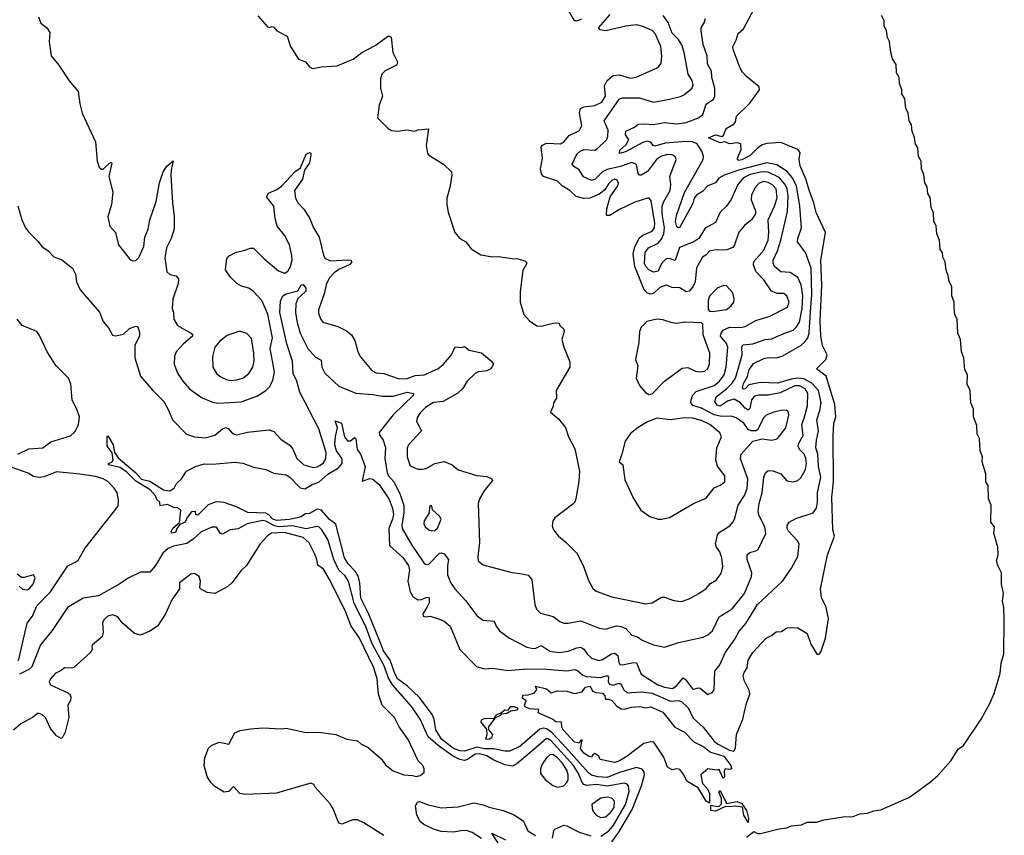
# Model space of a CAD drawing. Extents: x 1493970 to 1595317, y 729910 to 844791.
# Tile 46 of 256: x 1559317 to 1565667, y 749395 to 754657. Entities that reach past the tile are written whole.
import ezdxf

# ---------------------------------------------------------------- set-up
doc = ezdxf.new("R2010")
doc.units = 0

msp = doc.modelspace()

# ---------------------------------------------------------------- linework, layer by layer
at = {"layer": '0CON10XD'}
for points in [[(1561641.3, 750641.3), (1561565.9, 750825.9), (1561517, 750925), (1561509.3, 751025), (1561499.2, 751069.2), (1561479.4, 751099.4), (1561435, 751146.3), (1561411.5, 751185), (1561355, 751402.5), (1561315, 751431.8), (1561262.9, 751492.9), (1561235, 751499.1), (1561185, 751470.4), (1561160.7, 751469.3), (1561130, 751450), (1561106.7, 751443.3), (1561055, 751431.8), (1560975, 751425.2), (1560949.6, 751435), (1560923.5, 751463.5), (1560905, 751473.8), (1560788.9, 751478.9), (1560715, 751514.3), (1560635, 751542.5), (1560614.3, 751544.3), (1560584.1, 751545.9), (1560531.7, 751528.3), (1560465, 751460), (1560453, 751463), (1560450, 751485), (1560425, 751481.2), (1560396, 751445), (1560383.7, 751416.3), (1560348.8, 751401.2), (1560330, 751375), (1560320.9, 751349.1), (1560296.7, 751345), (1560294.4, 751355), (1560303.5, 751376.5), (1560346.4, 751413.6), (1560355, 751490), (1560335, 751510), (1560315, 751507.5), (1560269.3, 751529.3), (1560221.7, 751521.7), (1560220, 751545), (1560200.7, 751560.7), (1560193.3, 751585), (1560158.8, 751625), (1560065, 751679.4), (1560007.5, 751737.5), (1559965, 751768.9), (1559888.8, 751785), (1559890, 751795), (1559912, 751805), (1559918.5, 751815), (1559913.2, 751863.2), (1559881.3, 751905), (1559880, 751965), (1559885, 751973.3), (1559918.7, 751915), (1559927.1, 751865), (1559951.2, 751831.2), (1560062.5, 751735), (1560101.9, 751691.9), (1560155, 751679.1), (1560245, 751623.1), (1560285, 751617.5), (1560313.3, 751635), (1560327.5, 751665), (1560360, 751695), (1560393.3, 751745), (1560455, 751776.2), (1560508.3, 751791.7), (1560560.3, 751789.7), (1560705, 751803.1), (1560755, 751795.6), (1560825, 751771.2), (1560905, 751756), (1560955, 751731.9), (1561035, 751720.8), (1561058.5, 751705), (1561125, 751636), (1561155, 751629.5), (1561201.9, 751658.1), (1561245.8, 751674.2), (1561305, 751725.7), (1561373, 751767), (1561396.7, 751793.3), (1561396.5, 751825), (1561360.3, 751875), (1561348.6, 751915), (1561352.6, 751967.4), (1561367.1, 752025), (1561351.7, 752068.3), (1561392.5, 752055), (1561410.5, 751965), (1561430, 751940), (1561449.4, 751940.6), (1561475, 751961.2), (1561485, 751952.5), (1561492.2, 751885), (1561515, 751854.3), (1561544.6, 751775), (1561525, 751680), (1561575, 751696.4), (1561595, 751693.3), (1561635, 751657.9), (1561697.5, 751565), (1561721.4, 751505), (1561727.6, 751465), (1561721.7, 751435), (1561696.3, 751375), (1561701.6, 751265), (1561787.8, 751187.8), (1561825.2, 751135), (1561830.2, 751105), (1561819, 751035), (1561835, 750965.7), (1561851.6, 750935), (1561885, 750915.3), (1561905, 750916.6), (1561945, 750931.9), (1561957.4, 750927.4), (1561958.2, 750895), (1561942.2, 750865), (1561916, 750825), (1561918.3, 750808.3), (1561933.9, 750803.9), (1561965, 750810), (1562025, 750790), (1562055, 750776), (1562093.8, 750745), (1562155, 750593.8), (1562263.4, 750483.4), (1562315, 750468.6), (1562365, 750472.5), (1562465, 750458.1), (1562585, 750469.1), (1562715, 750468), (1562845, 750455.4), (1562895, 750464.6), (1562915, 750458.8), (1562948.4, 750428.4), (1562970.3, 750420.3), (1563065, 750414), (1563106.1, 750426.1), (1563113.3, 750415), (1563112.2, 750385), (1563120.9, 750370.9), (1563145, 750364), (1563175.3, 750375.3), (1563192, 750375), (1563213.1, 750333.1), (1563235, 750315.3), (1563325, 750321.4), (1563395, 750312.6), (1563515, 750260), (1563565, 750264.7), (1563585, 750258.7), (1563628.2, 750218.2), (1563660.5, 750150.5), (1563725, 750093.8), (1563795, 750002.3), (1563816.7, 749985), (1563895, 749944), (1563921.7, 749938.3), (1563932.4, 749957.6), (1563940, 750045), (1563980.8, 750145), (1564001.8, 750238.2), (1564025.5, 750305), (1564023.1, 750325), (1563988.1, 750395), (1563982.7, 750425), (1563988.1, 750445), (1564009.4, 750475), (1564014.2, 750525), (1564046, 750575), (1564132.1, 750667.9), (1564165, 750683.8), (1564195, 750708.8), (1564229.2, 750710.8), (1564265, 750733.3), (1564285, 750736.2), (1564335, 750733.3), (1564395, 750697.5), (1564418.3, 750628.3), (1564460.7, 750560.7), (1564475, 750566.7), (1564485, 750583.3), (1564513.7, 750666.3), (1564533.8, 750795), (1564515, 750872.5), (1564487.8, 750927.8), (1564480.5, 750985), (1564527.3, 751205), (1564571.4, 751325), (1564560.5, 751365), (1564554.2, 751575.8), (1564565.2, 751675.2), (1564562.8, 751972.8), (1564568.1, 752055), (1564579.8, 752095), (1564573.1, 752175), (1564517.8, 752357.8), (1564456.2, 752405), (1564515, 752465.8), (1564524.6, 752495), (1564493.8, 752555), (1564484.5, 752614.5), (1564479.4, 752715), (1564490.3, 752945), (1564484.3, 753105), (1564514.4, 753285), (1564453.8, 753413.8), (1564438.9, 753475), (1564407.9, 753557.9), (1564388.6, 753625), (1564349.6, 753715), (1564344.4, 753755.6), (1564350.7, 753800.7), (1564335, 753820), (1564225, 753864.4), (1564135, 753859.3), (1564105, 753849.6), (1564075, 753829.3), (1564025, 753778.1), (1563975, 753752.5), (1563955, 753748.9), (1563945.8, 753755), (1563945.7, 753765), (1563969.1, 753820.9), (1563966.6, 753856.6), (1563945, 753862.3), (1563895, 753857.2), (1563865, 753869.2), (1563835, 753863.5), (1563760, 753895), (1563805, 753913.8), (1563845, 753904.2), (1563855, 753910), (1563872, 753955), (1563924.3, 753985.7), (1563932.3, 753997.7), (1563938.8, 754035), (1564025, 754118.8), (1564088, 754205), (1564086.7, 754225), (1564005, 754290), (1563978.3, 754318.3), (1563964.3, 754344.3), (1563918.6, 754465), (1563917, 754483), (1563938, 754525), (1563951.1, 754568.9), (1563985, 754598.8), (1564053.2, 754726.8)], [(1560853, 754683), (1560915, 754611.2), (1560925, 754606.7), (1560945, 754613.3), (1560955, 754610), (1560976, 754586), (1561041.7, 754551.7), (1561063.3, 754485), (1561115, 754402.5), (1561160, 754385), (1561185, 754352.5), (1561205, 754343.3), (1561265, 754354.2), (1561365, 754360), (1561425, 754385.8), (1561466.4, 754403.6), (1561523.3, 754445), (1561609.7, 754490.3), (1561695, 754552.5), (1561712.5, 754545), (1561724, 754445), (1561750, 754395), (1561753, 754377), (1561745.8, 754364.2), (1561672.7, 754327.3), (1561651.2, 754305), (1561644, 754275), (1561643.9, 754216.1), (1561656, 754165), (1561634, 754105), (1561623.6, 754023.6), (1561692.5, 753955), (1561715, 753943.3), (1561755, 753938.8), (1561813.6, 753946.4), (1561865, 753937.5), (1561883.6, 753946.4), (1561953.3, 753953.3), (1561938.8, 753845), (1561946.7, 753795), (1561955, 753783.3), (1562050, 753725), (1562101.2, 753675), (1562103.8, 753655), (1562090, 753575), (1562071.2, 753505), (1562071.2, 753465), (1562080, 753415), (1562124, 753284), (1562156.1, 753246.1), (1562193.9, 753223.9), (1562228.8, 753178.8), (1562290.5, 753140.5), (1562365, 753126.7), (1562405, 753130), (1562505, 753113.8), (1562525, 753116.7), (1562579.5, 753099.5), (1562586.7, 753085), (1562560.7, 753039.3), (1562543.6, 752903.6), (1562544, 752835), (1562568, 752755), (1562605, 752713.8), (1562652.7, 752682.7), (1562680.7, 752679.3), (1562765, 752702.5), (1562795, 752700), (1562800, 752685), (1562825, 752660), (1562827.5, 752645), (1562813.8, 752595), (1562826.2, 752545), (1562865, 752450), (1562863.8, 752415), (1562776.7, 752265), (1562778.8, 752215), (1562758.8, 752185), (1562756.4, 752163.6), (1562740, 752125), (1562792.7, 752082.7), (1562836.4, 752026.4), (1562855.6, 751965), (1562878.6, 751925), (1562897.6, 751887.6), (1562926.9, 751745), (1562923, 751677), (1562903.1, 751565), (1562897.1, 751545), (1562885, 751530.8), (1562767.3, 751442.7), (1562755.9, 751424.1), (1562751.7, 751391.7), (1562760, 751365), (1562791.2, 751325), (1562841.2, 751285), (1562910, 751215), (1562950, 751135), (1562987.1, 751035), (1563015, 750985.8), (1563035, 750970), (1563135, 750933.3), (1563355, 750888.9), (1563396.2, 750895), (1563455, 750932.5), (1563475, 750931.5), (1563535, 750910.9), (1563585.4, 750904.6), (1563635, 750920.6), (1563696.2, 750955), (1563745, 750987.5), (1563771.2, 751018.8), (1563808.7, 751041.3), (1563840, 751085), (1563850.9, 751129.1), (1563844.4, 751185), (1563832.5, 751225), (1563810.4, 751255), (1563804.1, 751275), (1563816.2, 751333.8), (1563829.5, 751350.5), (1563897.4, 751392.6), (1563915.7, 751415), (1563926.7, 751435), (1563951.2, 751525), (1563991.5, 751588.5), (1564008, 751632), (1564012.5, 751695), (1563965.3, 751825), (1563969.7, 751855), (1564045, 751938.1), (1564105, 751952.2), (1564165, 751945.6), (1564195, 751950.5), (1564205, 751955.8), (1564258.2, 752025), (1564276.5, 752106.5), (1564275.5, 752125.5), (1564265, 752137.5), (1564226.5, 752136.5), (1564181.2, 752125), (1564132, 752105), (1564115, 752090), (1564075, 752012), (1564064.4, 752005.6), (1564035, 752004.4), (1564015, 752012.7), (1563986.9, 752055), (1563938.3, 752088.3), (1563905, 752099.2), (1563843.3, 752096.7), (1563795, 752108.5), (1563715, 752151.3), (1563659, 752169), (1563645.7, 752185), (1563646.5, 752205), (1563656.8, 752233.2), (1563680.6, 752259.4), (1563795, 752297.4), (1563830.8, 752325), (1563859.2, 752365), (1563873.3, 752415), (1563883.5, 752545), (1563875, 752567.9), (1563836.7, 752615), (1563840.7, 752635), (1563853.6, 752655), (1563895, 752673.2), (1563965, 752670.8), (1563995, 752678.2), (1564065, 752716.2), (1564155.3, 752744.7), (1564267.7, 752802.3), (1564278.5, 752835), (1564264.2, 752875), (1564245, 752890), (1564205, 752891.1), (1564165, 752906.7), (1564115, 752978.5), (1564065, 753031.9), (1564048.7, 753075), (1564052.3, 753097.7), (1564115, 753170.8), (1564144, 753235), (1564149.1, 753285), (1564143.2, 753366.8), (1564185.8, 753455), (1564202, 753508), (1564195.6, 753565), (1564175, 753590.8), (1564145, 753608), (1564115, 753614.1), (1564085, 753602.1), (1564060, 753575), (1564036.9, 753525), (1564034.7, 753495.3), (1564061.5, 753425), (1564063.3, 753405), (1564035.6, 753365), (1563991.5, 753328.5), (1563954.3, 753285.7), (1563925.8, 753204.2), (1563915, 753188.1), (1563878, 753172), (1563795, 753171.1), (1563766.6, 753163.4), (1563742.7, 753137.3), (1563720, 753125), (1563682.6, 753057.4), (1563672.4, 752965), (1563657, 752933), (1563635, 752905.6), (1563615, 752902.2), (1563575, 752927.7), (1563525, 752928.9), (1563485, 752944.6), (1563445, 752930), (1563405, 752890), (1563385, 752887.5), (1563365, 752893.3), (1563345.2, 752915.2), (1563283, 753065), (1563273.2, 753145), (1563282.1, 753185), (1563312.3, 753247.7), (1563335, 753268.2), (1563395, 753293.1), (1563410.7, 753315), (1563412.7, 753345), (1563389.5, 753489.5), (1563376.2, 753505), (1563365, 753505.7), (1563285, 753480.4), (1563185, 753433.8), (1563122.5, 753395), (1563105, 753394.4), (1563100.9, 753400.9), (1563103.3, 753436.7), (1563125.8, 753514.2), (1563174.4, 753585), (1563178.9, 753605), (1563168.8, 753625), (1563155, 753627.5), (1563135, 753620), (1563115, 753599.4), (1563090.8, 753559.2), (1563055, 753531.8), (1562994.7, 753505.3), (1562954.2, 753504.2), (1562905, 753516.2), (1562865, 753555.5), (1562816.2, 753586.2), (1562785, 753615.6), (1562695.4, 753645.4), (1562682.7, 753662.7), (1562675.4, 753695), (1562688.8, 753765), (1562679.5, 753835), (1562684.4, 753845), (1562715, 753860.4), (1562805, 753856.5), (1562825, 753870), (1562860.4, 753909.6), (1562928.1, 753941.9), (1562942.3, 753975), (1562926.7, 754055), (1562932.9, 754085), (1562954.5, 754095.5), (1563025, 754103.5), (1563070.8, 754125), (1563094.7, 754165), (1563088.9, 754231.1), (1563104.7, 754265), (1563145, 754296.5), (1563185, 754300.5), (1563255, 754280.8), (1563293.4, 754286.6), (1563424.7, 754345.3), (1563439.2, 754355), (1563453.6, 754376.4), (1563458.1, 754421.9), (1563452.5, 754485), (1563418, 754565), (1563395, 754587.8), (1563335, 754614.2), (1563295, 754623.2), (1563225, 754615.2), (1563096.1, 754586.1), (1563061.4, 754591.4), (1563048.8, 754605), (1563125, 754691.1)], [(1562940, 754660), (1562915, 754649.6), (1562895, 754648.9), (1562855, 754721.8)], [(1559438.8, 754675), (1559453.3, 754635), (1559492.5, 754605), (1559510, 754575), (1559507.5, 754515), (1559520, 754425), (1559570, 754365), (1559635, 754262.5), (1559693.3, 754195), (1559703.9, 754113.9), (1559718.8, 754055), (1559805, 753870), (1559816.7, 753745), (1559830, 753705), (1559845, 753692.5), (1559855, 753693.8), (1559895, 753732.5), (1559906.7, 753736.7), (1559911.7, 753731.7), (1559892, 753645), (1559916.2, 753545), (1559908, 753465), (1559886, 753385), (1559898.8, 753325), (1559933.8, 753285), (1559954.2, 753205), (1560025, 753113.8), (1560045, 753101.2), (1560065, 753104), (1560085, 753124), (1560104.3, 753165), (1560116.4, 753195), (1560122.9, 753255), (1560145, 753306.7), (1560155.6, 753365), (1560196.9, 753485), (1560219.2, 753605), (1560242.5, 753675), (1560265, 753713.3), (1560306.2, 753746.2), (1560292.5, 753687.5), (1560291.9, 753655), (1560301.1, 753475), (1560311.9, 753385), (1560312.3, 753307.7), (1560294.2, 753245), (1560262.5, 753185), (1560251.7, 753121.7), (1560265, 753031.2), (1560285, 753012.9), (1560325, 753004.2), (1560340.8, 752985), (1560338.1, 752955), (1560303.6, 752853.6), (1560298.9, 752795), (1560308, 752768), (1560310.5, 752725), (1560335, 752684.5), (1560395, 752649.2), (1560422.5, 752635), (1560431.4, 752625), (1560431.4, 752615), (1560373.4, 752566.6), (1560325.8, 752515), (1560315.7, 752485), (1560311.9, 752435), (1560335, 752376), (1560368.9, 752325), (1560412.2, 752275), (1560489.4, 752219.4), (1560560.5, 752190.5), (1560595, 752182.9), (1560745, 752191.2), (1560845, 752228.9), (1560905, 752265.8), (1560928.9, 752291.1), (1560948.9, 752331.1), (1560959.1, 752385), (1560932.1, 752535), (1560946.5, 752605), (1560917.6, 752757.6), (1560878.5, 752845), (1560824.6, 752904.6), (1560795.4, 752925.4), (1560747.5, 752937.5), (1560716.7, 752955), (1560675.9, 752995.9), (1560643.9, 753043.9), (1560653, 753117), (1560667, 753133), (1560712.3, 753157.7), (1560762.7, 753167.3), (1560805, 753183.8), (1560825, 753183.3), (1560892.5, 753115), (1560985, 753037.3), (1561025, 753021.8), (1561045.2, 753034.7), (1561064, 753066), (1561073.8, 753105), (1561072.8, 753135), (1561056.5, 753205), (1561025, 753266.5), (1560978.2, 753325), (1560963.8, 753375), (1560955.4, 753455), (1560908, 753515), (1560922.2, 753537.8), (1560975, 753560.9), (1561005, 753582.5), (1561093, 753677), (1561128.2, 753701.8), (1561165, 753789.5), (1561185, 753800.9), (1561195, 753796), (1561195.2, 753784.8), (1561186.7, 753733.3), (1561154.1, 753685.9), (1561140.9, 753629.1), (1561090, 753555), (1561096, 753505), (1561112.7, 753472.7), (1561148.8, 753435), (1561185, 753378.8), (1561210.6, 753315), (1561247.8, 753255), (1561275, 753138), (1561285, 753119.6), (1561321.2, 753101.2), (1561435, 753108.7), (1561450, 753105), (1561458.9, 753095), (1561445, 753077.5), (1561375, 753045.3), (1561345.5, 753025), (1561315, 752991.9), (1561296.2, 752955), (1561280.3, 752889.7), (1561242.9, 752785), (1561243.1, 752763.1), (1561256.4, 752726.4), (1561272, 752705), (1561368.1, 752678.1), (1561425, 752650.5), (1561455.6, 752625), (1561478.4, 752588.4), (1561497, 752517), (1561512.2, 752485), (1561586.9, 752395), (1561615, 752378.9), (1561665, 752375.3), (1561765, 752339.3), (1561815, 752343.2), (1561868.2, 752361.8), (1561925, 752366.1), (1562014.2, 752405), (1562049.4, 752435), (1562101.2, 752495), (1562125, 752546.2), (1562165, 752542.9), (1562185, 752548), (1562215, 752524.3), (1562295, 752507.5), (1562360, 752455), (1562372, 752435), (1562356, 752405), (1562328.7, 752391.3), (1562275, 752385.3), (1562255, 752375.3), (1562202.3, 752325), (1562175, 752278), (1562143, 752247), (1562046.9, 752193.1), (1561985, 752188), (1561933.8, 752155), (1561899.1, 752120.9), (1561880.3, 752089.7), (1561875.9, 752065.9), (1561908.8, 752005), (1561824.2, 751915), (1561816.6, 751893.4), (1561816.6, 751836.6), (1561835, 751780), (1561885, 751757.5), (1561913, 751757), (1561937.7, 751762.3), (1561995, 751793.8), (1562055, 751806.2), (1562105, 751786.2), (1562145, 751754.2), (1562265, 751716.9), (1562329.7, 751709.7), (1562362.5, 751695), (1562366.7, 751685), (1562312.5, 751617.5), (1562281.1, 751565), (1562272.7, 751535), (1562283.1, 751285), (1562271.2, 751195), (1562274, 751165), (1562305, 751141.2), (1562490.9, 751090.9), (1562557.1, 751082.9)], [(1562557.1, 751082.9), (1562595, 751073.3), (1562618.9, 751045), (1562640, 750885), (1562649.2, 750855), (1562675, 750829.2), (1562757.9, 750807.9), (1562800, 750775), (1562825, 750764), (1562855, 750764.2), (1562935, 750780), (1563055, 750730.6), (1563095, 750725.6), (1563165, 750746.1), (1563195, 750743.3), (1563225, 750730), (1563265, 750687.5), (1563301.2, 750675), (1563332, 750655), (1563405, 750624.5), (1563475, 750609.4), (1563565, 750640), (1563725, 750674.4), (1563755, 750689.4), (1563784.6, 750715.4), (1563827.3, 750805), (1563912.8, 750857.2), (1563992.2, 750955), (1564035.4, 751065), (1564037.7, 751087.7), (1564008.8, 751175), (1564007.5, 751205), (1564025, 751220.4), (1564065, 751229.5), (1564080, 751240), (1564127.9, 751342.1), (1564123.3, 751385), (1564086.7, 751456.7), (1564080.3, 751485), (1564085.3, 751535), (1564106.3, 751605), (1564116.2, 751705), (1564127.1, 751732.9), (1564145, 751749.4), (1564175, 751746.4), (1564225, 751726.7), (1564265, 751682.9), (1564305, 751675.7), (1564335, 751684.4), (1564355, 751701.4), (1564383.8, 751755), (1564391.4, 751795), (1564387.6, 751827.6), (1564375.8, 751855), (1564347.1, 751885), (1564338.2, 751905), (1564342.5, 751925), (1564369.5, 751975), (1564361.9, 752045), (1564376, 752086), (1564398.4, 752165), (1564399.8, 752245), (1564383.1, 752275), (1564345, 752295.2), (1564315, 752294.8), (1564220.5, 752249.5), (1564145, 752234.8), (1564084.8, 752235.2), (1564055, 752228.1), (1564035.8, 752204.2), (1564025, 752148.6), (1564015, 752137.3), (1563995, 752150.2), (1563965, 752185.7), (1563925, 752208.3), (1563885, 752197.8), (1563835, 752163.7), (1563815, 752170.3), (1563799.7, 752195), (1563808.9, 752225), (1563875.1, 752274.9), (1563910.2, 752309.8), (1563934.1, 752345), (1563976.7, 752495), (1563974.3, 752545), (1563980.9, 752559.1), (1564045, 752566.9), (1564125, 752594.8), (1564165, 752599.3), (1564256.2, 752636.2), (1564306.2, 752655), (1564327.2, 752675), (1564345, 752706.5), (1564362.9, 752795), (1564368.1, 752875), (1564356.8, 752946.8), (1564334.6, 752995), (1564285, 753026.2), (1564225, 753030), (1564185.5, 753065), (1564175.9, 753085.9), (1564175.3, 753105), (1564204.8, 753165.2), (1564226.5, 753235), (1564269.5, 753420.5), (1564272.3, 753517.7), (1564265.8, 753565), (1564254.6, 753594.6), (1564215, 753639.8), (1564145, 753672.8), (1564105, 753675.6), (1564025, 753659.5), (1563982.9, 753635), (1563947.8, 753595), (1563905, 753497.5), (1563874.7, 753455.3), (1563834.4, 753415), (1563805, 753348.6), (1563738.1, 753311.9), (1563696.9, 753245), (1563665, 753224.8), (1563572.3, 753187.7), (1563545, 753104.3), (1563505, 753116.8), (1563485, 753114.7), (1563456.4, 753085), (1563434.4, 753035), (1563405, 753028.7), (1563375, 753043.1), (1563353.9, 753065), (1563345.8, 753085), (1563351.1, 753155), (1563372.7, 753185), (1563435, 753215.7), (1563455, 753240.3), (1563470.8, 753275), (1563475.6, 753315), (1563460, 753405), (1563461.3, 753455), (1563469.2, 753480.8), (1563511.3, 753555), (1563515.4, 753595), (1563510.5, 753645), (1563550, 753755), (1563544.2, 753775), (1563525, 753786.5), (1563495, 753786.7), (1563455, 753776), (1563424.6, 753755), (1563365, 753677.1), (1563325, 753654.6), (1563313.8, 753653.8), (1563305.3, 753665.3), (1563293.7, 753723.7), (1563265, 753736.5), (1563190.7, 753709.3), (1563105, 753691.6), (1563075.1, 753674.9), (1563025, 753627.3), (1563005, 753620), (1562952.5, 753642.5), (1562925, 753687.8), (1562890, 753710), (1562880, 753725), (1562910.5, 753789.5), (1562930.5, 753809.5), (1562955, 753820.3), (1563025.8, 753815), (1563044.2, 753825.8), (1563102.5, 753885), (1563110.4, 753905), (1563111.6, 753945), (1563085.6, 754005), (1563185, 754146.4), (1563205, 754152.5), (1563315, 754153.4), (1563405, 754125.5), (1563506.7, 754145), (1563577.7, 754162.3), (1563605, 754175.6), (1563654.4, 754215), (1563660.7, 754239.3), (1563653.8, 754265), (1563627.5, 754305), (1563602.7, 754445), (1563586.9, 754495), (1563565, 754530.6), (1563525, 754570.6), (1563499, 754639), (1563465.7, 754685)], [(1563345, 753985.4), (1563405, 753980.5), (1563475, 753993.3), (1563555.3, 753985.3), (1563615, 753994.3), (1563694.3, 754025), (1563723.4, 754046.6), (1563745, 754111.8), (1563790.6, 754145), (1563800.9, 754165), (1563799.4, 754215), (1563781.2, 754285), (1563779.2, 754325), (1563752.7, 754372.7), (1563750, 754425), (1563725, 754496.7), (1563711.8, 754585), (1563712.5, 754605), (1563734.4, 754645), (1563736.9, 754665)], [(1564005, 749382.8), (1564050.5, 749419.5), (1564075, 749407.7), (1564095, 749405.9), (1564215, 749437.2), (1564265, 749443.4), (1564295, 749457), (1564358, 749462), (1564395, 749480), (1564455, 749480), (1564506, 749496), (1564626.7, 749515), (1564692.6, 749517.4), (1564735, 749534.8), (1564785, 749538.1), (1564825, 749553.8), (1564870.5, 749559.5), (1565050.7, 749639.3), (1565085, 749663), (1565190.4, 749739.6), (1565237.9, 749782.1), (1565323, 749875), (1565369.8, 749950.2), (1565403.3, 749975), (1565518.5, 750145), (1565574.4, 750245), (1565600.6, 750309.4), (1565641, 750439), (1565646.2, 750505), (1565662.9, 750565), (1565667, 750785), (1565664.6, 750865), (1565656.1, 750905), (1565661.5, 750955), (1565648.1, 751015), (1565647.8, 751087.8), (1565628, 751132), (1565617.5, 751165), (1565626.6, 751205), (1565624.9, 751255), (1565598.9, 751345), (1565602.9, 751385), (1565580.6, 751415), (1565583.1, 751525), (1565565.8, 751565), (1565562.8, 751652.8), (1565548.3, 751675), (1565547.3, 751727.3), (1565524.8, 751805), (1565527, 751837), (1565511, 751875), (1565506.7, 751955), (1565491, 751985), (1565489.6, 752039.6), (1565468.7, 752095), (1565467.5, 752145), (1565450.8, 752185), (1565447.5, 752265), (1565428.4, 752305), (1565430.5, 752365), (1565412.4, 752397.6), (1565406.9, 752475), (1565390, 752515), (1565384.7, 752595), (1565367.1, 752635), (1565363.5, 752723.5), (1565347.7, 752755), (1565342.9, 752802.9), (1565343.2, 752835), (1565328.2, 752875), (1565328, 752935), (1565311.9, 752965), (1565305.9, 753005.9), (1565292.1, 753042.1), (1565285.4, 753095), (1565270, 753125), (1565268, 753155), (1565253.5, 753175), (1565249.1, 753235), (1565232.8, 753275), (1565227.3, 753327.3), (1565213.2, 753355), (1565210.4, 753410.4), (1565194.8, 753445), (1565189.3, 753509.3), (1565173.5, 753535), (1565168.6, 753578.6), (1565154.3, 753605), (1565147.6, 753657.6), (1565132.3, 753695), (1565130.3, 753745), (1565113, 753775), (1565110.1, 753830.1), (1565093.3, 753855), (1565088.1, 753898.1), (1565071.9, 753935), (1565068.3, 753978.3), (1565053.7, 754005), (1565046, 754056), (1565031.3, 754085), (1565026, 754146), (1565005, 754180), (1565006.8, 754206.8), (1564990.9, 754245), (1564988.7, 754285), (1564971.8, 754315), (1564968.8, 754368.8), (1564945.5, 754405), (1564934.8, 754444.8), (1564926.6, 754516.6), (1564913.1, 754543.1), (1564906.6, 754586.6), (1564893, 754615), (1564891.4, 754651.4), (1564874.9, 754684.9)], [(1559303.9, 753456.1), (1559331.2, 753365), (1559354.6, 753315), (1559375, 753287.1), (1559436.6, 753226.6), (1559460, 753195), (1559501.2, 753165), (1559537.7, 753127.7), (1559587.8, 753107.8), (1559657.5, 753055), (1559675.6, 753015), (1559682.1, 752965), (1559707.5, 752915), (1559830.3, 752770.3), (1559855, 752710), (1559889.5, 752669.5), (1559915, 752622.5), (1559935, 752616.7), (1559985, 752629.4), (1560025, 752664), (1560065, 752680), (1560077.5, 752675), (1560090, 752640), (1560089.4, 752615), (1560080.5, 752599.5), (1560059.6, 752555), (1560058.2, 752475), (1560096.6, 752356.6), (1560175.4, 752265.4), (1560246, 752195), (1560275, 752143.3), (1560302, 752075), (1560392.8, 751982.8), (1560445, 751965.6), (1560515, 751960), (1560575, 751976.4), (1560625, 752017.3), (1560645, 752026.5), (1560660.2, 752020.2), (1560688.3, 751988.3), (1560715, 751979.5), (1560785, 751996.7), (1560925, 752011.9), (1560955, 752000.8), (1561001.1, 751951.1), (1561060, 751910), (1561077.3, 751887.3), (1561105, 751826), (1561149.2, 751785), (1561208.3, 751768.3), (1561235, 751771.9), (1561255, 751782.2), (1561275, 751798.8), (1561292, 751825), (1561294.1, 751865), (1561245, 752017.5), (1561123.5, 752253.5), (1561103.3, 752325), (1561081, 752375), (1561075.2, 752455), (1561039.1, 752565), (1560995, 752768.8), (1560998, 752842), (1561014.5, 752875.5), (1561035, 752888.1), (1561111.1, 752908.9), (1561132.5, 752947.5), (1561145, 752948.6), (1561161.2, 752925), (1561161.5, 752905), (1561111.5, 752858.5), (1561097.1, 752825), (1561094.4, 752765.6), (1561107.1, 752702.9), (1561124.7, 752635), (1561175.8, 752535), (1561225, 752480.8), (1561260.9, 752460.9), (1561266.2, 752415), (1561285, 752377.5), (1561375, 752294), (1561485, 752248), (1561595, 752238.9), (1561655, 752227.5), (1561725, 752228.9), (1561815, 752254.7), (1561856.7, 752245), (1561855.8, 752235), (1561725, 752108.2), (1561635.4, 751995), (1561638, 751978), (1561660.8, 751945), (1561675, 751896.7), (1561670.8, 751825), (1561686.7, 751735), (1561695.9, 751715), (1561732.7, 751672.7), (1561769.4, 751595), (1561794, 751524), (1561794.5, 751475), (1561780.2, 751395), (1561783.6, 751375), (1561845, 751267.8), (1561922.4, 751152.4), (1561935, 751142.9), (1561955, 751144.7), (1562024, 751215), (1562035, 751217.8), (1562055, 751210.5), (1562082.9, 751175), (1562075.3, 751134.7), (1562075.9, 751075.9), (1562095.3, 751025.3), (1562122.5, 750985), (1562190.8, 750910.8), (1562265, 750814.4), (1562302.8, 750782.8), (1562376.4, 750776.4), (1562389.2, 750745), (1562412, 750715), (1562475, 750667.3), (1562588.3, 750608.3), (1562629.1, 750600.9), (1562646.5, 750603.5), (1562675, 750618.5), (1562685, 750617.5), (1562735, 750583.4), (1562795, 750575.3), (1562855, 750582.4), (1562910.8, 750605), (1562935, 750608.2), (1562955, 750596.2), (1562975.5, 750565), (1563005, 750539.1), (1563053.8, 750523.8), (1563075, 750529.6), (1563133.5, 750566.5), (1563155, 750570), (1563174.2, 750555), (1563180.2, 750510.2), (1563187.8, 750497.8), (1563205, 750494), (1563275, 750510.8), (1563295, 750508.8), (1563324.1, 750434.1), (1563432.5, 750365), (1563475, 750350.8), (1563526.8, 750343.2), (1563551.5, 750358.5), (1563595, 750411.2), (1563611.1, 750401.1), (1563655, 750340.8), (1563665, 750337.5), (1563692.4, 750347.6), (1563705, 750344.4), (1563755, 750304), (1563783, 750317), (1563795, 750333.3), (1563800, 750455), (1563831.8, 750495), (1563866.9, 750573.1), (1563929.2, 750660.8), (1563956.7, 750713.3), (1563999, 750761), (1564074.8, 750885.2), (1564235.8, 751035), (1564295, 751118.8), (1564335.4, 751194.6), (1564343.5, 751275), (1564333.5, 751295), (1564275, 751357.5), (1564266.5, 751375), (1564266.5, 751395), (1564278.6, 751415), (1564321.8, 751438.2), (1564434.7, 751475.3), (1564456, 751505), (1564462.8, 751545), (1564462, 751605), (1564483.5, 751705), (1564468.3, 751775), (1564463.6, 751855), (1564451.4, 751895), (1564454.8, 751945), (1564469.2, 752005), (1564457.3, 752075), (1564478.1, 752135), (1564484.8, 752185.2), (1564468, 752265), (1564425, 752313), (1564375, 752340.1), (1564335, 752344), (1564295, 752339), (1564203, 752313), (1564095, 752316.9), (1564018.7, 752301.3), (1563995, 752275.4), (1563984.1, 752274.1), (1563978.4, 752285), (1563985, 752310.4), (1564010.6, 752355), (1564021.7, 752398.3), (1564050.1, 752439.9), (1564115, 752470.8), (1564145, 752477.5), (1564195, 752475.8), (1564235, 752487.3), (1564355, 752556.2), (1564380.4, 752579.6), (1564398.8, 752605), (1564409, 752635), (1564416.5, 752775), (1564425.7, 752885), (1564422.1, 753055), (1564383.8, 753155), (1564333.1, 753223.1), (1564334.6, 753245), (1564358.7, 753315), (1564348.8, 753455), (1564325.9, 753585.9), (1564299.7, 753639.7), (1564267.5, 753677.5), (1564200.4, 753720.4), (1564135, 753734.2), (1563961.1, 753688.9), (1563859.4, 753655), (1563825.9, 753635), (1563803.8, 753605), (1563755.5, 753585), (1563720.2, 753549.8), (1563682.1, 753525), (1563667.7, 753505), (1563658, 753472), (1563575, 753318), (1563565, 753314), (1563555, 753320), (1563546.4, 753355), (1563553.2, 753395), (1563605, 753543.3), (1563724.5, 753755), (1563727.5, 753775), (1563718.5, 753805), (1563685, 753855.8), (1563655, 753869.2), (1563615, 753872.3), (1563480, 753860), (1563412, 753842), (1563401.4, 753845), (1563386.4, 753866.4), (1563363.5, 753873.5), (1563335, 753865.6), (1563223.5, 753805), (1563184.5, 753795), (1563187.8, 753815), (1563227.9, 753852.1), (1563244.6, 753885), (1563223.5, 753915), (1563225, 753938.9), (1563282.9, 753965), (1563306.2, 753983.8), (1563345, 753985.4)], [(1563785, 752774.4), (1563875, 752786.5), (1563905, 752811.4), (1563921.9, 752835), (1563925.6, 752855), (1563916.7, 752895), (1563875, 752939.4), (1563855, 752941.9), (1563816, 752925), (1563766.3, 752873.7), (1563756.7, 752845), (1563758, 752788), (1563765, 752776.7), (1563785, 752774.4)], [(1559303.8, 751855), (1559375, 751889.6), (1559465, 751896.1), (1559517, 751933), (1559645, 751973.2), (1559675, 751999.5), (1559694.8, 752045), (1559702.1, 752095), (1559687.3, 752137.3), (1559654.2, 752205), (1559645.7, 752305), (1559631.7, 752345), (1559552.6, 752425), (1559493.8, 752515), (1559445, 752620), (1559427.3, 752645), (1559332.5, 752685), (1559300, 752725)], [(1563375, 752240), (1563395, 752243.8), (1563475, 752324.4), (1563590.2, 752409.8), (1563625, 752412.7), (1563675, 752389.7), (1563705, 752384.8), (1563735, 752390), (1563754.1, 752405.9), (1563766, 752435), (1563767.1, 752505), (1563723.8, 752625), (1563723, 752693), (1563715, 752702.5), (1563605, 752705.8), (1563555, 752698), (1563525, 752701.4), (1563465, 752720.8), (1563425, 752724.2), (1563360.9, 752709.1), (1563325, 752673.8), (1563313.6, 752646.4), (1563310.6, 752575), (1563288, 752465), (1563303.9, 752423.9), (1563293.1, 752345), (1563315, 752296.2), (1563353, 752253), (1563375, 752240)], [(1560681.4, 752328.6), (1560715, 752334.6), (1560754.7, 752345.3), (1560793.6, 752375), (1560820, 752415), (1560829.4, 752455), (1560827.6, 752505), (1560810.6, 752600.6), (1560782.3, 752632.3), (1560735, 752648.8), (1560655, 752618.9), (1560606.4, 752583.6), (1560575.5, 752545), (1560560, 752485), (1560563.3, 752415), (1560586.9, 752375), (1560613.6, 752353.6), (1560655, 752333.1), (1560681.4, 752328.6)], [(1563455, 751434.2), (1563507.5, 751445), (1563663.1, 751536.9), (1563745, 751570.8), (1563795, 751636.2), (1563835, 751654), (1563863.8, 751675), (1563864.3, 751715), (1563816.6, 751776.6), (1563806.9, 751815), (1563812.5, 751895), (1563843.5, 751965), (1563831.9, 751991.9), (1563768.1, 752045), (1563715, 752071.8), (1563655, 752086.2), (1563605, 752087.9), (1563515, 752076.7), (1563425, 752085.7), (1563365, 752062), (1563305, 752026.7), (1563255, 751986.7), (1563221.2, 751938.8), (1563201.2, 751855), (1563182.5, 751805), (1563206.7, 751785), (1563218.8, 751688.8), (1563273, 751573), (1563323, 751493), (1563381.3, 751451.3), (1563434.5, 751434.5), (1563455, 751434.2)], [(1559309.2, 750520.8), (1559365.6, 750764.4), (1559399.9, 750810.1), (1559427.3, 750875), (1559514.4, 750965.6), (1559626.7, 751133.3), (1559691.2, 751165), (1559736, 751245), (1559950.7, 751519.3), (1559953.6, 751556.4), (1559945.6, 751605), (1559925.9, 751635), (1559885, 751677.7), (1559855, 751694.7), (1559805, 751710.4), (1559704.7, 751724.7), (1559555, 751739.2), (1559475, 751708.1), (1559444.3, 751704.3), (1559405, 751710.8), (1559370.9, 751730.9), (1559225, 751782.2)], [(1561975, 751360), (1561995, 751362.7), (1562012.2, 751377.8), (1562035.5, 751435.5), (1562025, 751453.8), (1561980, 751495), (1561975, 751520), (1561965, 751520), (1561960, 751515), (1561957.5, 751475), (1561926.2, 751425), (1561922.9, 751405), (1561931.4, 751385), (1561955, 751365.6), (1561975, 751360)], [(1562661.8, 749975), (1562523.5, 749856.5), (1562495, 749840.9), (1562445, 749850), (1562375, 749880), (1562328.4, 749908.4), (1562285, 749921.9), (1562255, 749919.1), (1562205, 749885.2), (1562185, 749878.5), (1562155, 749883.4), (1562108.6, 749908.6), (1562015.1, 749975.1), (1561950.1, 750030.1), (1561898.9, 750145), (1561845.8, 750225), (1561722.9, 750362.9), (1561698.4, 750405), (1561665, 750492.2), (1561590.7, 750630.7), (1561551.4, 750735), (1561473.3, 750893.3), (1561436.5, 751035), (1561415, 751068.2), (1561375, 751105.6), (1561341.9, 751175), (1561305, 751304.6), (1561265, 751366), (1561245, 751384.7), (1561235, 751388.1), (1561165, 751371.5), (1561075, 751391.6), (1560985, 751386.3), (1560955, 751394.9), (1560905, 751422.8), (1560885, 751425.7), (1560784.4, 751405), (1560725, 751372.2), (1560674.8, 751365.2), (1560625, 751337.5), (1560612, 751342), (1560585, 751383.6), (1560555, 751382.8), (1560486.2, 751353.8), (1560435.2, 751305), (1560395, 751277.4), (1560308.9, 751261.1), (1560275.2, 751244.8), (1560239.6, 751215), (1560193.5, 751135), (1560155, 751092.9), (1560095, 751092.3), (1560017.1, 751055), (1559963.1, 751016.9), (1559825, 750940.3), (1559725, 750925.3), (1559625, 750864.6), (1559525, 750715.8), (1559451.1, 750625), (1559395, 750482), (1559374.6, 750465.4), (1559315, 750435.7)], [(1561665, 749393.5), (1561536, 749475), (1561495, 749494.3), (1561464.3, 749495.7), (1561395, 749466.7), (1561375, 749472.5), (1561338.8, 749565), (1561318.8, 749598.8), (1561222.5, 749705), (1561213, 749723), (1561195, 749732.5), (1560973.6, 749666.4), (1560775, 749658.1), (1560736.7, 749665), (1560695, 749710), (1560665, 749677.5), (1560635, 749673.8), (1560575, 749710), (1560550, 749735), (1560526.2, 749775), (1560506.7, 749845), (1560511.2, 749895), (1560535, 749957.5), (1560555, 749977.5), (1560605, 749996.7), (1560665, 749982.5), (1560705, 750056.2), (1560738.8, 750071.2), (1560805, 750082.5), (1560885, 750087.8), (1561005, 750081.9), (1561035, 750085.8), (1561165, 750058), (1561245, 750060), (1561355, 750046.2), (1561426.1, 750016.1), (1561495, 750003.8), (1561517.5, 749985), (1561565, 749961.2), (1561648, 749888), (1561675, 749850.8), (1561725, 749812), (1561795, 749785.8), (1561850.5, 749780.5), (1561875, 749774.3), (1561900, 749780), (1561925, 749800), (1561926.2, 749825), (1561915.7, 749845), (1561887.1, 749875), (1561822.6, 750012.6), (1561765, 750095.8), (1561734.4, 750155), (1561654.4, 750235), (1561630, 750305), (1561621.5, 750405), (1561599.7, 750475), (1561505, 750671.1), (1561455, 750744.2), (1561414.8, 750845), (1561315.3, 751045), (1561275, 751112.2), (1561238.7, 751138.7), (1561233.6, 751173.6), (1561219.7, 751209.7), (1561183, 751283), (1561145, 751317.4), (1561025, 751347.8), (1560940, 751345), (1560915, 751326.9), (1560866.9, 751275), (1560780, 751135), (1560745, 751103.3), (1560685.6, 751024.4), (1560658.7, 751001.3), (1560575, 750956.2), (1560525, 750962), (1560482.5, 750985), (1560477.5, 750995), (1560483.3, 751035), (1560473.3, 751065), (1560445, 751083.3), (1560420.5, 751079.5), (1560346.2, 751025), (1560347.5, 750985), (1560297.5, 750915), (1560257.1, 750825), (1560205, 750744.3), (1560155, 750712.9), (1560095, 750687.1), (1560057.8, 750697.8), (1560008.8, 750738.8), (1559976.7, 750766.7), (1559950, 750805), (1559915, 750816.7), (1559885, 750808), (1559860, 750785), (1559850, 750765), (1559855.8, 750705), (1559849.2, 750675), (1559786.2, 750625), (1559781.2, 750615), (1559783.3, 750595), (1559773.3, 750575), (1559665, 750478.8), (1559653.6, 750473.6), (1559605, 750476.2), (1559585, 750458.8), (1559545, 750438.6), (1559515, 750405.7), (1559507.3, 750385), (1559516.1, 750366.1), (1559626.7, 750315), (1559640, 750305), (1559646.1, 750286.1), (1559644, 750265), (1559626.2, 750235), (1559633.3, 750155), (1559609.3, 750060.7), (1559595, 750030), (1559585, 750020), (1559555, 750036.7), (1559516.2, 750085), (1559483.8, 750155), (1559462.7, 750172.7), (1559435, 750182.5), (1559400, 750155), (1559324.4, 750115), (1559276.6, 750073.4)], [(1559312.5, 751002.5), (1559335, 750982.5), (1559365, 750980), (1559375, 750983.3), (1559403.3, 751015), (1559416.4, 751056.4), (1559405, 751076.7), (1559345, 751057.5), (1559328.3, 751058.3), (1559300.5, 751080.5)], [(1563135, 749352.6), (1563181, 749415), (1563267.5, 749562.5), (1563327.6, 749715), (1563345.8, 749785.8), (1563343.2, 749805), (1563331.9, 749821.9), (1563295, 749833.2), (1563185, 749801.1), (1563105, 749768.6), (1563045, 749773.1), (1563005, 749784.1), (1562985, 749798.8), (1562817.8, 749985), (1562745, 750062), (1562715, 750081.8), (1562693.1, 750086.9), (1562670.9, 750079.1), (1562542.2, 749967.8), (1562475, 749938), (1562445, 749937.5), (1562375, 749952.1), (1562315, 749952.1), (1562265, 749963), (1562185, 749937.7), (1562155, 749940), (1562115, 749954.3), (1562037.6, 750015), (1562001.2, 750075), (1561989.6, 750145), (1561977.7, 750175), (1561895.2, 750285), (1561817.8, 750357.8), (1561754.3, 750405), (1561733.3, 750445), (1561706.5, 750525), (1561662.8, 750585), (1561641.3, 750641.3)], [(1563765, 749603.3), (1563744.4, 749615), (1563691.7, 749701.7), (1563618.8, 749745), (1563600.8, 749785), (1563575, 749820), (1563555, 749824), (1563525, 749816.7), (1563494.3, 749834.3), (1563470.3, 749900.3), (1563405.5, 749995.5), (1563385, 749998.6), (1563341.7, 749988.3), (1563235, 749905.5), (1563185, 749875.7), (1563155, 749865.7), (1563060, 749885), (1563052.5, 749905), (1563025, 749922.5), (1563012.5, 749915), (1563005, 749900), (1562985, 749906.2), (1562955, 749924.4), (1562934.3, 749955), (1562945, 750010), (1562935, 750010), (1562925, 749990), (1562895, 749996.2), (1562822.5, 750075), (1562813.6, 750093.6), (1562810, 750125), (1562775, 750127.5), (1562753.9, 750143.9), (1562660, 750185), (1562665, 750207.5), (1562605, 750211.2), (1562577.5, 750225), (1562572.5, 750235), (1562583, 750263), (1562559.3, 750279.3), (1562561.7, 750298.3), (1562595, 750301.2), (1562637.5, 750315), (1562652.5, 750335), (1562643.3, 750356.7), (1562715, 750340), (1562745, 750314.2), (1562785, 750328), (1562845, 750324.3), (1562895, 750309.4), (1562945, 750320), (1562965, 750352), (1562995, 750356.5), (1563010, 750325), (1563035, 750315.6), (1563075, 750312), (1563091.2, 750295), (1563095, 750272.5), (1563117, 750273), (1563135, 750265.7), (1563168.5, 750228.5), (1563195, 750211.4), (1563215, 750208.9), (1563265, 750222.2), (1563315.6, 750225.6), (1563355, 750217.5), (1563387.5, 750225), (1563465, 750189.4), (1563542.1, 750092.1), (1563605, 750060), (1563665, 749997.3), (1563728.6, 749965), (1563772.6, 749932.6), (1563857.5, 749905), (1563904, 749845), (1563907.1, 749825), (1563895, 749818.8), (1563866.7, 749823.3), (1563859.2, 749810.8), (1563861.9, 749775), (1563855, 749761.4), (1563827.5, 749815), (1563830, 749820), (1563814.1, 749815.9), (1563755, 749824.2), (1563710, 749785), (1563719.8, 749729.8), (1563753.6, 749695), (1563765.5, 749665), (1563765, 749603.3)], [(1562345, 750012.9), (1562323.3, 750015), (1562331.9, 750045), (1562329.3, 750079.3), (1562292.5, 750125), (1562295, 750140), (1562315, 750149.2), (1562380, 750150), (1562377.5, 750155), (1562393.8, 750175), (1562417, 750183), (1562445, 750204), (1562467, 750203), (1562485, 750226.7), (1562505, 750226.2), (1562530, 750215), (1562525, 750202), (1562483.3, 750196.7), (1562458.9, 750181.1), (1562423, 750177), (1562413.3, 750165), (1562380, 750150), (1562340, 750095), (1562340, 750075), (1562365.6, 750045), (1562360, 750025), (1562345, 750012.9)], [(1563065, 749388.8), (1563115, 749421.1), (1563145, 749456.8), (1563223.9, 749595), (1563247.5, 749677.5), (1563243.1, 749715), (1563234.4, 749725), (1563215, 749731.6), (1563105, 749713.1), (1563035, 749722.6), (1562975, 749716.1), (1562955, 749722.2), (1562944, 749735), (1562920.6, 749795), (1562889, 749845), (1562745, 750005.2), (1562725, 750017.8), (1562712.3, 750017.7), (1562661.8, 749975)], [(1562785, 749706.2), (1562825, 749714.4), (1562844.7, 749735.3), (1562854.2, 749755.8), (1562854.3, 749785), (1562844.8, 749815), (1562815, 749862.2), (1562785, 749895.2), (1562755, 749915.9), (1562735.9, 749914.1), (1562715, 749895.5), (1562686.9, 749855), (1562676.1, 749825), (1562676.4, 749795), (1562705.6, 749755), (1562756, 749716), (1562785, 749706.2)], [(1564015, 749478.8), (1563987.3, 749525), (1563977.7, 749577.7), (1563936.4, 749583.6), (1563895, 749578.2), (1563868, 749582), (1563805, 749550.9), (1563773.1, 749555), (1563775, 749590), (1563815, 749580), (1563827.1, 749582.9), (1563842.4, 749597.6), (1563842, 749632), (1563826.2, 749675), (1563835, 749683.8), (1563875, 749601.2), (1563945, 749612.5), (1563975, 749600.5), (1564004.4, 749555), (1564016.4, 749503.6), (1564015, 749478.8)], [(1562295, 749373.8), (1562235, 749413), (1562205, 749423.9), (1562175, 749425.7), (1562115, 749416.5), (1562035, 749419.4), (1561985, 749434.2), (1561923.1, 749465), (1561899.2, 749485), (1561878.1, 749525), (1561869.4, 749585), (1561881.8, 749608.2), (1561895, 749613.4), (1561945, 749592.9), (1562035, 749573), (1562145, 749579.2), (1562245, 749604.5), (1562305, 749592.7), (1562345, 749576.9), (1562435, 749555.5), (1562505, 749526.9), (1562565, 749486), (1562594.4, 749425), (1562642.9, 749392.9)], [(1563065, 749509.6), (1563095, 749514), (1563125, 749540.9), (1563149.8, 749575), (1563152.8, 749615), (1563135, 749635.3), (1563105, 749640.8), (1563064.2, 749635.8), (1563005.8, 749595), (1563011.9, 749555), (1563034.4, 749525), (1563065, 749509.6)], [(1562752.3, 749377.7), (1562760.8, 749425), (1562768, 749435), (1562825, 749460.5), (1562845, 749456.2), (1562925, 749416.2), (1563000.9, 749390.8)], [(1562422, 749315), (1562361.5, 749408.5), (1562450.8, 749365)]]:
    msp.add_lwpolyline(points, dxfattribs=at)

doc.saveas('drawing.dxf')
